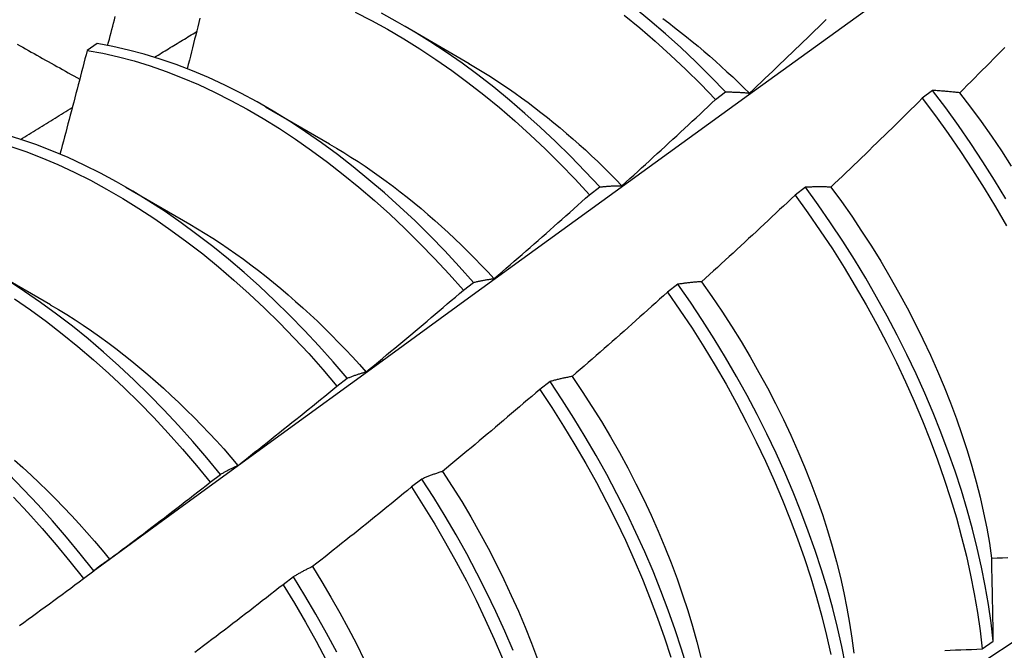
# Model space of a CAD drawing. Header units: inches. Extents: x 10.4 to 91.7, y 6.5 to 62.3.
# Tile 46 of 54: x 83.877 to 84.123, y 31.034 to 31.191. Entities that reach past the tile are written whole.
import ezdxf

# ---------------------------------------------------------------- set-up
doc = ezdxf.new("R2010")
doc.units = ezdxf.units.IN
doc.header["$MEASUREMENT"] = 0
doc.layers.add('Visible Edges(ANSI)', color=7, linetype='Continuous', lineweight=25)

msp = doc.modelspace()

# ---------------------------------------------------------------- linework, layer by layer
at = {"layer": 'Visible Edges(ANSI)'}
for p, q in [((83.97351, 31.1898), (83.98946, 31.18057)), ((83.89677, 31.18548), (83.89425, 31.18381)), ((84.05091, 31.17155), (84.05344, 31.17346)), ((84.10506, 31.17381), (84.1025, 31.17186)), ((83.93871, 31.16976), (83.95466, 31.16053)), ((83.90391, 31.14972), (83.91986, 31.14049)), ((84.01951, 31.14784), (84.02205, 31.14976)), ((84.07334, 31.14969), (84.07077, 31.14774)), ((83.86911, 31.12968), (83.88507, 31.12045)), ((83.98805, 31.12404), (83.99059, 31.12597)), ((84.04154, 31.12551), (84.03897, 31.12355)), ((83.95653, 31.10016), (83.95908, 31.10209)), ((84.00967, 31.10127), (84.00709, 31.09931)), ((83.92495, 31.07619), (83.9275, 31.07813)), ((83.97772, 31.07697), (83.97513, 31.075)), ((83.8933, 31.05215), (83.89586, 31.0541)), ((83.94569, 31.05261), (83.94309, 31.05064)), ((84.11743, 31.03464), (84.1202, 31.0366))]:
    msp.add_line(p, q, dxfattribs=at)
at = {"layer": 'Visible Edges(ANSI)', "flags": 128}
for points in [[(83.89576, 31.05403), (83.91918, 31.0711), (83.94258, 31.08814), (83.96595, 31.10514), (83.98929, 31.1221), (84.0126, 31.13902), (84.03589, 31.15589), (84.05916, 31.17273), (84.0824, 31.18952), (84.10563, 31.20627), (84.12883, 31.22296), (84.15201, 31.23961), (84.17518, 31.25622), (84.19833, 31.27277), (84.22147, 31.28927), (84.24459, 31.30572)], [(84.01658, 30.9651), (84.03887, 30.97963), (84.06113, 30.9942), (84.08335, 31.0088), (84.10553, 31.02344), (84.12766, 31.0381), (84.14976, 31.05279), (84.17182, 31.06751), (84.19383, 31.08226), (84.21581, 31.09703), (84.23774, 31.11183), (84.25964, 31.12665), (84.28149, 31.1415), (84.30331, 31.15637), (84.32509, 31.17125), (84.34682, 31.18616), (84.36852, 31.20109), (84.39017, 31.21604), (84.41179, 31.23101), (84.43337, 31.24599), (84.4549, 31.26098), (84.4764, 31.27599), (84.49786, 31.29102), (84.51928, 31.30605)], [(83.96106, 31.19331), (83.96511, 31.19126), (83.96915, 31.18906), (83.97318, 31.18671), (83.97721, 31.18421), (83.98122, 31.18156), (83.98521, 31.17876), (83.98918, 31.17583), (83.99312, 31.17276), (83.99702, 31.16956), (84.00089, 31.16624), (84.00472, 31.16279), (84.00849, 31.15922), (84.01222, 31.15553), (84.01589, 31.15174), (84.01951, 31.14784)], [(84.02205, 31.14976), (84.01843, 31.15365), (84.01475, 31.15744), (84.01102, 31.16111), (84.00724, 31.16467), (84.00341, 31.16811), (83.99954, 31.17143), (83.99563, 31.17462), (83.99169, 31.17768), (83.98772, 31.1806), (83.98373, 31.18338), (83.97971, 31.18602), (83.97569, 31.18851), (83.97165, 31.19086), (83.96761, 31.19305)], [(84.02815, 31.19262), (84.03205, 31.18941), (84.03592, 31.18607), (84.03974, 31.18262), (84.04352, 31.17904), (84.04724, 31.17535), (84.05091, 31.17155)], [(84.05344, 31.17346), (84.04977, 31.17725), (84.04604, 31.18094), (84.04226, 31.1845), (84.03844, 31.18795), (84.03457, 31.19128), (84.03066, 31.19447)], [(83.89934, 31.18503), (83.89956, 31.18583), (83.89977, 31.18662), (83.89998, 31.18742), (83.90019, 31.18822), (83.9004, 31.18902), (83.90061, 31.18982), (83.90082, 31.19061), (83.90103, 31.19141), (83.90124, 31.19221)], [(83.92235, 31.19181), (83.92209, 31.19076), (83.92183, 31.18971), (83.92157, 31.18866), (83.92131, 31.18762), (83.92104, 31.18657), (83.92078, 31.18552), (83.92052, 31.18447), (83.92025, 31.18343), (83.91999, 31.18238), (83.91973, 31.18133), (83.91946, 31.18028), (83.9192, 31.17923)], [(84.03776, 31.19174), (84.03925, 31.19064), (84.04073, 31.18952), (84.0422, 31.18838), (84.04367, 31.18721), (84.04513, 31.18603), (84.04659, 31.18482), (84.04805, 31.1836), (84.04949, 31.18235), (84.05093, 31.18109), (84.05236, 31.17981), (84.05379, 31.1785), (84.05521, 31.17718), (84.05662, 31.17584), (84.05802, 31.17448), (84.05941, 31.17311)], [(84.05943, 31.17316), (84.06039, 31.17406), (84.06135, 31.17497), (84.0623, 31.17588), (84.06326, 31.17679), (84.06422, 31.1777), (84.06518, 31.17861), (84.06613, 31.17953), (84.06709, 31.18044), (84.06804, 31.18135), (84.06899, 31.18227), (84.06995, 31.18318), (84.0709, 31.1841), (84.07185, 31.18502), (84.0728, 31.18594), (84.07375, 31.18685), (84.0747, 31.18777), (84.07565, 31.1887), (84.07659, 31.18962), (84.07754, 31.19054), (84.07848, 31.19146)], [(83.91105, 31.1821), (83.91148, 31.18236), (83.91192, 31.18263), (83.91236, 31.1829), (83.91279, 31.18316), (83.91323, 31.18343), (83.91367, 31.18369), (83.9141, 31.18396), (83.91454, 31.18422), (83.91497, 31.18449), (83.91541, 31.18476), (83.91585, 31.18502), (83.91628, 31.18529), (83.91672, 31.18555), (83.91716, 31.18582), (83.91759, 31.18608), (83.91803, 31.18635), (83.91847, 31.18662), (83.9189, 31.18688), (83.91934, 31.18715), (83.91977, 31.18741), (83.92021, 31.18768), (83.92065, 31.18794), (83.92108, 31.18821), (83.92152, 31.18847)], [(83.87679, 31.18536), (83.87749, 31.18496), (83.8782, 31.18457), (83.8789, 31.18417), (83.87961, 31.18378), (83.88031, 31.18338), (83.88102, 31.18299), (83.88172, 31.18259), (83.88243, 31.18219), (83.88314, 31.1818), (83.88385, 31.1814), (83.88455, 31.181), (83.88526, 31.18061), (83.88597, 31.18021), (83.88668, 31.17981), (83.88739, 31.17942), (83.88811, 31.17902), (83.88882, 31.17862), (83.88953, 31.17822), (83.89024, 31.17783), (83.89095, 31.17743), (83.89167, 31.17703), (83.89238, 31.17663)], [(83.99059, 31.12597), (83.98704, 31.12995), (83.98341, 31.13384), (83.97973, 31.13762), (83.976, 31.14129), (83.97221, 31.14484), (83.96838, 31.14827), (83.96451, 31.15158), (83.9606, 31.15477), (83.95666, 31.15782), (83.95269, 31.16073), (83.94869, 31.1635), (83.94468, 31.16613), (83.94065, 31.16862), (83.93661, 31.17095), (83.93257, 31.17313), (83.92853, 31.17516), (83.92449, 31.17702), (83.92047, 31.17873), (83.91645, 31.18027), (83.91246, 31.18165), (83.90849, 31.18286), (83.90455, 31.1839), (83.90064, 31.18478), (83.89677, 31.18548)], [(83.89425, 31.18381), (83.89397, 31.18273), (83.89369, 31.18166), (83.89341, 31.18058), (83.89313, 31.17951), (83.89285, 31.17843), (83.89257, 31.17735), (83.89229, 31.17627), (83.89201, 31.1752), (83.89173, 31.17412), (83.89144, 31.17304), (83.89116, 31.17197), (83.89088, 31.17089), (83.89059, 31.16981), (83.89031, 31.16874), (83.89002, 31.16766), (83.88974, 31.16658), (83.88945, 31.1655), (83.88916, 31.16443), (83.88888, 31.16335), (83.88859, 31.16227), (83.8883, 31.1612), (83.88801, 31.16012), (83.88772, 31.15904), (83.88743, 31.15796)], [(83.89425, 31.18381), (83.89812, 31.1831), (83.90203, 31.18221), (83.90598, 31.18116), (83.90995, 31.17993), (83.91395, 31.17854), (83.91796, 31.17699), (83.92199, 31.17527), (83.92603, 31.17339), (83.93007, 31.17135), (83.93411, 31.16916), (83.93815, 31.16681), (83.94217, 31.16432), (83.94618, 31.16168), (83.95018, 31.15889), (83.95415, 31.15597), (83.95809, 31.15291), (83.96199, 31.14972), (83.96586, 31.1464), (83.96969, 31.14296), (83.97347, 31.13939), (83.9772, 31.13571), (83.98088, 31.13193), (83.9845, 31.12803), (83.98805, 31.12404)], [(84.12305, 31.18451), (84.12212, 31.18357), (84.12119, 31.18263), (84.12025, 31.18168), (84.11932, 31.18074), (84.11839, 31.1798), (84.11745, 31.17886), (84.11652, 31.17792), (84.11558, 31.17698), (84.11464, 31.17605), (84.11371, 31.17511), (84.11277, 31.17417), (84.11183, 31.17324)], [(83.98945, 31.18051), (83.9911, 31.17954), (83.99274, 31.17854), (83.99439, 31.17752), (83.99603, 31.17646), (83.99767, 31.17538), (83.9993, 31.17427), (84.00093, 31.17314), (84.00256, 31.17198), (84.00418, 31.17079), (84.00579, 31.16957), (84.0074, 31.16833), (84.009, 31.16707), (84.0106, 31.16578), (84.01219, 31.16447), (84.01377, 31.16313), (84.01535, 31.16177), (84.01691, 31.16039), (84.01847, 31.15898), (84.02002, 31.15755), (84.02155, 31.1561), (84.02308, 31.15462), (84.0246, 31.15313), (84.0261, 31.15161), (84.0276, 31.15007)], [(84.05344, 31.17346), (84.05369, 31.17346), (84.05393, 31.17346), (84.05417, 31.17345), (84.05442, 31.17345), (84.05466, 31.17345), (84.05491, 31.17344), (84.05515, 31.17343), (84.0554, 31.17343), (84.05564, 31.17342), (84.05589, 31.17341), (84.05614, 31.1734), (84.05639, 31.17338), (84.05664, 31.17337), (84.05689, 31.17336), (84.05714, 31.17334), (84.05739, 31.17332), (84.05764, 31.17331), (84.0579, 31.17329), (84.05815, 31.17327), (84.0584, 31.17325), (84.05866, 31.17323), (84.05891, 31.17321), (84.05917, 31.17318), (84.05943, 31.17316)], [(84.11183, 31.17324), (84.11154, 31.17327), (84.11125, 31.17331), (84.11096, 31.17334), (84.11067, 31.17337), (84.11039, 31.1734), (84.1101, 31.17343), (84.10981, 31.17346), (84.10953, 31.17349), (84.10924, 31.17351), (84.10896, 31.17354), (84.10867, 31.17357), (84.10839, 31.17359), (84.10811, 31.17361), (84.10783, 31.17364), (84.10755, 31.17366), (84.10727, 31.17368), (84.10699, 31.1737), (84.10671, 31.17372), (84.10643, 31.17373), (84.10616, 31.17375), (84.10588, 31.17377), (84.10561, 31.17378), (84.10533, 31.17379), (84.10506, 31.17381)], [(84.12335, 31.14679), (84.12053, 31.15144), (84.11762, 31.15604), (84.11461, 31.16058), (84.11151, 31.16506), (84.10833, 31.16947), (84.10506, 31.17381)], [(84.11181, 31.1732), (84.11451, 31.16967), (84.11715, 31.16607), (84.11973, 31.16243), (84.12223, 31.15873), (84.12466, 31.15499)], [(84.0276, 31.15008), (84.02858, 31.15097), (84.02956, 31.15185), (84.03054, 31.15274), (84.03152, 31.15362), (84.0325, 31.15451), (84.03347, 31.1554), (84.03445, 31.15629), (84.03542, 31.15718), (84.0364, 31.15807), (84.03737, 31.15896), (84.03834, 31.15986), (84.03931, 31.16075), (84.04028, 31.16165), (84.04125, 31.16254), (84.04222, 31.16344), (84.04319, 31.16434), (84.04416, 31.16523), (84.04512, 31.16613), (84.04609, 31.16703), (84.04706, 31.16794), (84.04802, 31.16884), (84.04898, 31.16974), (84.04995, 31.17064), (84.05091, 31.17155)], [(84.1025, 31.17186), (84.10156, 31.17093), (84.10061, 31.17), (84.09967, 31.16907), (84.09873, 31.16814), (84.09778, 31.16721), (84.09683, 31.16628), (84.09589, 31.16535), (84.09494, 31.16443), (84.09399, 31.1635), (84.09304, 31.16258), (84.09209, 31.16165), (84.09114, 31.16073), (84.09019, 31.15981), (84.08924, 31.15889), (84.08829, 31.15797), (84.08734, 31.15705), (84.08638, 31.15613), (84.08543, 31.15521), (84.08447, 31.1543), (84.08352, 31.15338), (84.08256, 31.15247), (84.0816, 31.15155), (84.08064, 31.15064), (84.07968, 31.14973)], [(84.1025, 31.17186), (84.10576, 31.16752), (84.10894, 31.16311), (84.11203, 31.15862), (84.11503, 31.15407), (84.11794, 31.14947), (84.12075, 31.14481), (84.12346, 31.14011)], [(83.87762, 31.16162), (83.87815, 31.16195), (83.87869, 31.16228), (83.87923, 31.16261), (83.87977, 31.16294), (83.8803, 31.16327), (83.88084, 31.1636), (83.88138, 31.16394), (83.88192, 31.16427), (83.88246, 31.1646), (83.88299, 31.16493), (83.88353, 31.16526), (83.88407, 31.16559), (83.88461, 31.16592), (83.88514, 31.16625), (83.88568, 31.16658), (83.88622, 31.16691), (83.88676, 31.16724), (83.88729, 31.16757), (83.88783, 31.1679), (83.88837, 31.16823), (83.88891, 31.16856), (83.88945, 31.16889), (83.88998, 31.16922), (83.89052, 31.16955)], [(83.95908, 31.10209), (83.95558, 31.10617), (83.95202, 31.11015), (83.9484, 31.11403), (83.94472, 31.1178), (83.94098, 31.12146), (83.93719, 31.12501), (83.93336, 31.12844), (83.92948, 31.13174), (83.92557, 31.13491), (83.92162, 31.13795), (83.91765, 31.14086), (83.91365, 31.14362), (83.90964, 31.14625), (83.90561, 31.14872), (83.90158, 31.15104), (83.89753, 31.15322), (83.89349, 31.15523), (83.88946, 31.15709), (83.88543, 31.15879), (83.88142, 31.16032), (83.87743, 31.16169), (83.87346, 31.16289)], [(83.87492, 31.15997), (83.87891, 31.15859), (83.88292, 31.15704), (83.88695, 31.15533), (83.89099, 31.15347), (83.89503, 31.15144), (83.89907, 31.14925), (83.90311, 31.14692), (83.90713, 31.14443), (83.91115, 31.1418), (83.91514, 31.13902), (83.91911, 31.13611), (83.92305, 31.13306), (83.92696, 31.12987), (83.93084, 31.12656), (83.93467, 31.12312), (83.93845, 31.11957), (83.94219, 31.1159), (83.94586, 31.11212), (83.94948, 31.10823), (83.95304, 31.10424), (83.95653, 31.10016)], [(83.95467, 31.16047), (83.95645, 31.15942), (83.95823, 31.15834), (83.96001, 31.15723), (83.96179, 31.15608), (83.96356, 31.15491), (83.96532, 31.1537), (83.96708, 31.15246), (83.96884, 31.15119), (83.97059, 31.14988), (83.97233, 31.14855), (83.97407, 31.14719), (83.97579, 31.14579), (83.97751, 31.14437), (83.97922, 31.14292), (83.98092, 31.14143), (83.98261, 31.13992), (83.98429, 31.13839), (83.98595, 31.13682), (83.98761, 31.13523), (83.98926, 31.13361), (83.99089, 31.13197), (83.99251, 31.1303), (83.99411, 31.12861), (83.99571, 31.1269)], [(84.02205, 31.14976), (84.02227, 31.14978), (84.0225, 31.14981), (84.02272, 31.14983), (84.02295, 31.14985), (84.02318, 31.14987), (84.0234, 31.14989), (84.02363, 31.14991), (84.02386, 31.14993), (84.02409, 31.14995), (84.02432, 31.14997), (84.02455, 31.14998), (84.02478, 31.14999), (84.02501, 31.15001), (84.02525, 31.15002), (84.02548, 31.15003), (84.02571, 31.15004), (84.02595, 31.15005), (84.02618, 31.15006), (84.02642, 31.15006), (84.02665, 31.15007), (84.02689, 31.15007), (84.02713, 31.15008), (84.02737, 31.15008), (84.0276, 31.15008)], [(84.07968, 31.14973), (84.07941, 31.14974), (84.07914, 31.14975), (84.07887, 31.14975), (84.0786, 31.14976), (84.07833, 31.14977), (84.07806, 31.14977), (84.07779, 31.14977), (84.07752, 31.14978), (84.07726, 31.14978), (84.07699, 31.14978), (84.07672, 31.14978), (84.07646, 31.14978), (84.07619, 31.14978), (84.07593, 31.14977), (84.07567, 31.14977), (84.07541, 31.14977), (84.07515, 31.14976), (84.07488, 31.14975), (84.07462, 31.14975), (84.07437, 31.14974), (84.07411, 31.14973), (84.07385, 31.14972), (84.07359, 31.1497), (84.07334, 31.14969)], [(84.1202, 31.0366), (84.11967, 31.04111), (84.11901, 31.04569), (84.11821, 31.05032), (84.11728, 31.055), (84.11621, 31.05972), (84.11502, 31.06448), (84.1137, 31.06927), (84.11225, 31.07409), (84.11067, 31.07893), (84.10897, 31.08378), (84.10714, 31.08863), (84.1052, 31.09349), (84.10313, 31.09835), (84.10095, 31.10319), (84.09866, 31.10801), (84.09625, 31.11282), (84.09374, 31.11759), (84.09111, 31.12233), (84.08839, 31.12702), (84.08557, 31.13168), (84.08264, 31.13627), (84.07963, 31.14081), (84.07653, 31.14529), (84.07334, 31.14969)], [(84.07968, 31.14972), (84.08231, 31.14613), (84.08488, 31.14248), (84.08737, 31.13878), (84.08979, 31.13503), (84.09214, 31.13124), (84.0944, 31.12741), (84.09659, 31.12355), (84.0987, 31.11966), (84.10072, 31.11574), (84.10266, 31.11181), (84.10451, 31.10786), (84.10627, 31.1039), (84.10795, 31.09993), (84.10952, 31.09597), (84.111, 31.09201), (84.11239, 31.08805), (84.11367, 31.08411), (84.11486, 31.08019), (84.11594, 31.07629), (84.11691, 31.07242), (84.11778, 31.06858), (84.11855, 31.06477), (84.11921, 31.061), (84.11976, 31.05728)], [(83.99574, 31.12693), (83.99674, 31.12779), (83.99773, 31.12865), (83.99873, 31.12951), (83.99973, 31.13037), (84.00073, 31.13124), (84.00172, 31.1321), (84.00271, 31.13297), (84.00371, 31.13384), (84.0047, 31.13471), (84.00569, 31.13558), (84.00669, 31.13645), (84.00768, 31.13732), (84.00867, 31.13819), (84.00966, 31.13906), (84.01064, 31.13994), (84.01163, 31.14081), (84.01262, 31.14169), (84.01361, 31.14256), (84.01459, 31.14344), (84.01558, 31.14432), (84.01656, 31.1452), (84.01754, 31.14608), (84.01853, 31.14696), (84.01951, 31.14784)], [(84.07077, 31.14774), (84.06981, 31.14683), (84.06884, 31.14592), (84.06788, 31.14502), (84.06692, 31.14411), (84.06595, 31.1432), (84.06499, 31.1423), (84.06402, 31.14139), (84.06305, 31.14049), (84.06208, 31.13959), (84.06111, 31.13869), (84.06015, 31.13779), (84.05918, 31.13689), (84.0582, 31.13599), (84.05723, 31.13509), (84.05626, 31.13419), (84.05529, 31.1333), (84.05431, 31.1324), (84.05334, 31.13151), (84.05236, 31.13061), (84.05139, 31.12972), (84.05041, 31.12883), (84.04943, 31.12794), (84.04845, 31.12705), (84.04747, 31.12616)], [(84.07077, 31.14774), (84.07395, 31.14333), (84.07705, 31.13885), (84.08006, 31.13431), (84.08297, 31.1297), (84.08579, 31.12505), (84.08851, 31.12035), (84.09112, 31.11561), (84.09363, 31.11083), (84.09602, 31.10603), (84.09831, 31.1012), (84.10048, 31.09636), (84.10254, 31.0915), (84.10448, 31.08664), (84.10629, 31.08179), (84.10798, 31.07694), (84.10955, 31.0721), (84.11099, 31.06729), (84.1123, 31.0625), (84.11349, 31.05774), (84.11454, 31.05302), (84.11546, 31.04834), (84.11625, 31.04372), (84.1169, 31.03915), (84.11743, 31.03464)], [(83.91987, 31.14047), (83.92178, 31.13934), (83.9237, 31.13818), (83.92561, 31.13697), (83.92752, 31.13572), (83.92942, 31.13444), (83.93132, 31.13312), (83.93321, 31.13176), (83.93509, 31.13036), (83.93697, 31.12893), (83.93884, 31.12746), (83.9407, 31.12596), (83.94255, 31.12443), (83.94439, 31.12286), (83.94622, 31.12126), (83.94804, 31.11963), (83.94985, 31.11797), (83.95164, 31.11628), (83.95342, 31.11456), (83.95519, 31.11281), (83.95694, 31.11103), (83.95868, 31.10922), (83.96041, 31.10739), (83.96211, 31.10553), (83.9638, 31.10365)], [(83.9275, 31.07813), (83.92407, 31.08229), (83.92058, 31.08637), (83.91701, 31.09034), (83.91338, 31.09421), (83.9097, 31.09798), (83.90596, 31.10164), (83.90216, 31.10518), (83.89833, 31.1086), (83.89445, 31.11189), (83.89054, 31.11506), (83.88659, 31.11809), (83.88262, 31.12099), (83.87862, 31.12374), (83.8746, 31.12636)], [(83.99059, 31.12597), (83.9908, 31.12602), (83.99101, 31.12607), (83.99122, 31.12612), (83.99143, 31.12617), (83.99164, 31.12622), (83.99185, 31.12626), (83.99206, 31.12631), (83.99227, 31.12635), (83.99248, 31.1264), (83.99269, 31.12644), (83.99291, 31.12648), (83.99312, 31.12652), (83.99334, 31.12656), (83.99355, 31.1266), (83.99377, 31.12664), (83.99398, 31.12667), (83.9942, 31.12671), (83.99442, 31.12674), (83.99464, 31.12678), (83.99486, 31.12681), (83.99508, 31.12684), (83.9953, 31.12687), (83.99552, 31.1269), (83.99574, 31.12693)], [(84.04747, 31.12616), (84.04722, 31.12615), (84.04696, 31.12613), (84.04671, 31.12611), (84.04646, 31.12609), (84.04621, 31.12607), (84.04595, 31.12605), (84.0457, 31.12603), (84.04545, 31.12601), (84.0452, 31.12598), (84.04495, 31.12596), (84.04471, 31.12593), (84.04446, 31.12591), (84.04421, 31.12588), (84.04396, 31.12585), (84.04372, 31.12582), (84.04347, 31.12579), (84.04323, 31.12576), (84.04299, 31.12573), (84.04274, 31.12569), (84.0425, 31.12566), (84.04226, 31.12562), (84.04202, 31.12559), (84.04178, 31.12555), (84.04154, 31.12551)], [(84.04744, 31.12615), (84.05001, 31.12249), (84.05251, 31.11879), (84.05493, 31.11504), (84.05729, 31.11125), (84.05956, 31.10742), (84.06176, 31.10356), (84.06388, 31.09968), (84.06591, 31.09577), (84.06786, 31.09184), (84.06971, 31.08789), (84.07148, 31.08394), (84.07315, 31.07998), (84.07472, 31.07602), (84.07619, 31.07206), (84.07757, 31.06811), (84.07884, 31.06417), (84.08002, 31.06025), (84.08109, 31.05635), (84.08206, 31.05247), (84.08293, 31.04862), (84.0837, 31.04481), (84.08437, 31.04104), (84.08493, 31.03731), (84.08539, 31.03362)], [(83.96382, 31.10369), (83.96484, 31.10453), (83.96586, 31.10537), (83.96687, 31.10621), (83.96789, 31.10705), (83.9689, 31.10789), (83.96992, 31.10873), (83.97093, 31.10957), (83.97195, 31.11042), (83.97296, 31.11126), (83.97397, 31.11211), (83.97498, 31.11295), (83.97599, 31.1138), (83.977, 31.11465), (83.97801, 31.1155), (83.97901, 31.11635), (83.98002, 31.1172), (83.98103, 31.11805), (83.98203, 31.1189), (83.98304, 31.11976), (83.98404, 31.12061), (83.98504, 31.12147), (83.98605, 31.12232), (83.98705, 31.12318), (83.98805, 31.12404)], [(84.08336, 31.03055), (84.08242, 31.03524), (84.08135, 31.03996), (84.08015, 31.04472), (84.07882, 31.04952), (84.07736, 31.05434), (84.07578, 31.05917), (84.07407, 31.06402), (84.07223, 31.06888), (84.07028, 31.07374), (84.06821, 31.07859), (84.06602, 31.08344), (84.06372, 31.08826), (84.06131, 31.09306), (84.05878, 31.09783), (84.05616, 31.10257), (84.05343, 31.10726), (84.0506, 31.11191), (84.04767, 31.1165), (84.04465, 31.12104), (84.04154, 31.12551)], [(83.87611, 31.12192), (83.88011, 31.11915), (83.88408, 31.11625), (83.88802, 31.1132), (83.89193, 31.11003), (83.89581, 31.10672), (83.89964, 31.10329), (83.90343, 31.09974), (83.90717, 31.09608), (83.91085, 31.0923), (83.91447, 31.08842), (83.91803, 31.08444), (83.92153, 31.08036), (83.92495, 31.07619)], [(84.03897, 31.12355), (84.03799, 31.12267), (84.037, 31.12178), (84.03602, 31.1209), (84.03504, 31.12002), (84.03405, 31.11913), (84.03307, 31.11825), (84.03208, 31.11737), (84.03109, 31.11649), (84.0301, 31.11561), (84.02912, 31.11474), (84.02813, 31.11386), (84.02714, 31.11298), (84.02615, 31.11211), (84.02515, 31.11123), (84.02416, 31.11036), (84.02317, 31.10949), (84.02218, 31.10862), (84.02118, 31.10775), (84.02019, 31.10688), (84.01919, 31.10601), (84.01819, 31.10514), (84.0172, 31.10427), (84.0162, 31.10341), (84.0152, 31.10254)], [(84.03897, 31.12355), (84.04207, 31.11908), (84.04508, 31.11454), (84.048, 31.10994), (84.05083, 31.10529), (84.05355, 31.10059), (84.05617, 31.09585), (84.05868, 31.09108), (84.06109, 31.08627), (84.06338, 31.08145), (84.06556, 31.07661), (84.06762, 31.07175), (84.06957, 31.06689), (84.07139, 31.06204), (84.07309, 31.05719), (84.07466, 31.05235), (84.07611, 31.04753), (84.07743, 31.04274), (84.07862, 31.03798), (84.07968, 31.03326)], [(83.88505, 31.12042), (83.88711, 31.1192), (83.88916, 31.11794), (83.89121, 31.11664), (83.89325, 31.11529), (83.89529, 31.1139), (83.89732, 31.11246), (83.89935, 31.11099), (83.90136, 31.10948), (83.90337, 31.10793), (83.90537, 31.10633), (83.90735, 31.1047), (83.90933, 31.10304), (83.91129, 31.10133), (83.91324, 31.09959), (83.91518, 31.09782), (83.9171, 31.09601), (83.91901, 31.09417), (83.9209, 31.09229), (83.92277, 31.09038), (83.92463, 31.08844), (83.92646, 31.08647), (83.92828, 31.08447), (83.93008, 31.08244), (83.93185, 31.08038)], [(83.95908, 31.10209), (83.95927, 31.10217), (83.95946, 31.10225), (83.95965, 31.10232), (83.95985, 31.1024), (83.96004, 31.10247), (83.96023, 31.10255), (83.96043, 31.10262), (83.96062, 31.10269), (83.96082, 31.10276), (83.96102, 31.10283), (83.96121, 31.1029), (83.96141, 31.10297), (83.96161, 31.10303), (83.96181, 31.1031), (83.96201, 31.10316), (83.9622, 31.10323), (83.96241, 31.10329), (83.96261, 31.10335), (83.96281, 31.10341), (83.96301, 31.10347), (83.96321, 31.10353), (83.96341, 31.10358), (83.96362, 31.10364), (83.96382, 31.10369)], [(84.0152, 31.10254), (84.01496, 31.1025), (84.01472, 31.10246), (84.01449, 31.10241), (84.01425, 31.10237), (84.01402, 31.10232), (84.01378, 31.10228), (84.01355, 31.10223), (84.01331, 31.10218), (84.01308, 31.10213), (84.01285, 31.10208), (84.01262, 31.10203), (84.01239, 31.10198), (84.01216, 31.10192), (84.01193, 31.10187), (84.0117, 31.10181), (84.01147, 31.10176), (84.01124, 31.1017), (84.01102, 31.10164), (84.01079, 31.10158), (84.01056, 31.10152), (84.01034, 31.10146), (84.01012, 31.1014), (84.00989, 31.10133), (84.00967, 31.10127)], [(84.01517, 31.10251), (84.01768, 31.09881), (84.02011, 31.09507), (84.02247, 31.09129), (84.02475, 31.08747), (84.02695, 31.08361), (84.02906, 31.07973), (84.03109, 31.07582), (84.03303, 31.07189), (84.03487, 31.06795), (84.03663, 31.06399), (84.03829, 31.06003), (84.03986, 31.05606), (84.04133, 31.0521), (84.04271, 31.04815), (84.04399, 31.0442), (84.04517, 31.04028), (84.04626, 31.03637), (84.04724, 31.03249)], [(83.93186, 31.08039), (83.93289, 31.0812), (83.93393, 31.08202), (83.93496, 31.08283), (83.936, 31.08365), (83.93703, 31.08446), (83.93806, 31.08528), (83.9391, 31.0861), (83.94013, 31.08692), (83.94116, 31.08774), (83.94219, 31.08856), (83.94322, 31.08938), (83.94425, 31.09021), (83.94527, 31.09103), (83.9463, 31.09185), (83.94733, 31.09268), (83.94835, 31.09351), (83.94938, 31.09434), (83.9504, 31.09516), (83.95142, 31.09599), (83.95245, 31.09682), (83.95347, 31.09766), (83.95449, 31.09849), (83.95551, 31.09932), (83.95653, 31.10016)], [(84.00709, 31.09931), (84.00609, 31.09844), (84.00509, 31.09758), (84.00408, 31.09672), (84.00308, 31.09586), (84.00208, 31.09501), (84.00107, 31.09415), (84.00007, 31.09329), (83.99906, 31.09244), (83.99805, 31.09158), (83.99704, 31.09073), (83.99603, 31.08987), (83.99503, 31.08902), (83.99402, 31.08817), (83.993, 31.08732), (83.99199, 31.08647), (83.99098, 31.08562), (83.98997, 31.08478), (83.98895, 31.08393), (83.98794, 31.08309), (83.98692, 31.08224), (83.98591, 31.0814), (83.98489, 31.08056), (83.98387, 31.07971), (83.98286, 31.07887)], [(84.00709, 31.09931), (84.01011, 31.09477), (84.01303, 31.09018), (84.01586, 31.08553), (84.01859, 31.08083), (84.02122, 31.07609), (84.02374, 31.07132), (84.02615, 31.06652), (84.02845, 31.0617), (84.03063, 31.05685), (84.0327, 31.052), (84.03465, 31.04714), (84.03649, 31.04229), (84.03819, 31.03743), (84.03977, 31.0326)], [(84.04394, 31.02976), (84.04247, 31.03458), (84.04088, 31.03942), (84.03916, 31.04427), (84.03732, 31.04913), (84.03536, 31.05399), (84.03328, 31.05884), (84.03109, 31.06368), (84.02878, 31.06851), (84.02636, 31.07331), (84.02383, 31.07808), (84.0212, 31.08281), (84.01846, 31.0875), (84.01563, 31.09215), (84.01269, 31.09674), (84.00967, 31.10127)], [(83.8761, 31.08168), (83.87818, 31.07984), (83.88025, 31.07795), (83.88229, 31.07602), (83.88432, 31.07405), (83.88633, 31.07204), (83.88832, 31.06999), (83.89029, 31.06791), (83.89224, 31.06579), (83.89416, 31.06364), (83.89607, 31.06146), (83.89795, 31.05924), (83.8998, 31.05699)], [(83.9275, 31.07813), (83.92768, 31.07824), (83.92785, 31.07834), (83.92803, 31.07845), (83.92821, 31.07855), (83.92838, 31.07865), (83.92856, 31.07875), (83.92874, 31.07885), (83.92892, 31.07895), (83.9291, 31.07905), (83.92928, 31.07915), (83.92946, 31.07924), (83.92964, 31.07934), (83.92982, 31.07943), (83.93, 31.07952), (83.93019, 31.07962), (83.93037, 31.07971), (83.93055, 31.0798), (83.93074, 31.07988), (83.93092, 31.07997), (83.93111, 31.08006), (83.9313, 31.08014), (83.93148, 31.08022), (83.93167, 31.08031), (83.93186, 31.08039)], [(83.89586, 31.0541), (83.8925, 31.05834), (83.88907, 31.0625), (83.88557, 31.06657), (83.882, 31.07053), (83.87837, 31.0744), (83.87468, 31.07816)], [(83.98286, 31.07887), (83.98264, 31.07881), (83.98241, 31.07874), (83.98219, 31.07867), (83.98197, 31.0786), (83.98176, 31.07852), (83.98154, 31.07845), (83.98132, 31.07838), (83.9811, 31.0783), (83.98089, 31.07823), (83.98067, 31.07815), (83.98046, 31.07807), (83.98024, 31.07799), (83.98003, 31.07791), (83.97981, 31.07783), (83.9796, 31.07775), (83.97939, 31.07767), (83.97918, 31.07758), (83.97897, 31.0775), (83.97876, 31.07741), (83.97855, 31.07733), (83.97834, 31.07724), (83.97813, 31.07715), (83.97793, 31.07706), (83.97772, 31.07697)], [(83.98285, 31.07887), (83.98528, 31.07513), (83.98763, 31.07134), (83.9899, 31.06752), (83.99209, 31.06366), (83.9942, 31.05977), (83.99622, 31.05586), (83.99816, 31.05192), (84.00001, 31.04798), (84.00177, 31.04402), (84.00345, 31.04005), (84.00502, 31.03608), (84.00651, 31.03212)], [(83.89984, 31.05702), (83.90089, 31.0578), (83.90195, 31.05859), (83.903, 31.05938), (83.90405, 31.06017), (83.9051, 31.06097), (83.90615, 31.06176), (83.9072, 31.06255), (83.90825, 31.06335), (83.9093, 31.06414), (83.91035, 31.06494), (83.9114, 31.06574), (83.91244, 31.06654), (83.91349, 31.06734), (83.91453, 31.06814), (83.91558, 31.06894), (83.91662, 31.06974), (83.91767, 31.07054), (83.91871, 31.07135), (83.91975, 31.07215), (83.92079, 31.07296), (83.92183, 31.07377), (83.92287, 31.07457), (83.92391, 31.07538), (83.92495, 31.07619)], [(83.97513, 31.075), (83.97411, 31.07416), (83.97309, 31.07333), (83.97207, 31.07249), (83.97105, 31.07166), (83.97002, 31.07082), (83.969, 31.06999), (83.96797, 31.06916), (83.96695, 31.06833), (83.96592, 31.0675), (83.9649, 31.06667), (83.96387, 31.06584), (83.96284, 31.06501), (83.96181, 31.06419), (83.96078, 31.06336), (83.95975, 31.06254), (83.95872, 31.06171), (83.95769, 31.06089), (83.95665, 31.06007), (83.95562, 31.05925), (83.95459, 31.05843), (83.95355, 31.05761), (83.95252, 31.05679), (83.95148, 31.05598), (83.95044, 31.05516)], [(83.97513, 31.075), (83.97806, 31.07041), (83.9809, 31.06576), (83.98363, 31.06107), (83.98627, 31.05634), (83.98879, 31.05157), (83.99121, 31.04677), (83.99352, 31.04194), (83.99571, 31.0371), (83.99779, 31.03225)], [(84.00044, 31.03424), (83.99836, 31.03909), (83.99616, 31.04393), (83.99384, 31.04875), (83.99142, 31.05355), (83.98888, 31.05832), (83.98624, 31.06305), (83.9835, 31.06774), (83.98066, 31.07238), (83.97772, 31.07697)], [(83.87583, 31.07249), (83.87946, 31.06862), (83.88303, 31.06464), (83.88652, 31.06057), (83.88995, 31.0564), (83.8933, 31.05215)], [(84.1198, 31.05725), (84.12113, 31.05731), (84.12246, 31.05737), (84.12379, 31.05743)], [(83.89586, 31.0541), (83.89602, 31.05423), (83.89618, 31.05437), (83.89634, 31.0545), (83.8965, 31.05463), (83.89666, 31.05476), (83.89682, 31.05489), (83.89699, 31.05501), (83.89715, 31.05514), (83.89731, 31.05527), (83.89748, 31.05539), (83.89764, 31.05551), (83.89781, 31.05564), (83.89798, 31.05576), (83.89814, 31.05588), (83.89831, 31.056), (83.89848, 31.05611), (83.89865, 31.05623), (83.89881, 31.05635), (83.89898, 31.05646), (83.89915, 31.05657), (83.89932, 31.05669), (83.89949, 31.0568), (83.89967, 31.05691), (83.89984, 31.05702)], [(83.95044, 31.05516), (83.95024, 31.05507), (83.95003, 31.05497), (83.94983, 31.05487), (83.94963, 31.05478), (83.94942, 31.05468), (83.94922, 31.05458), (83.94902, 31.05448), (83.94882, 31.05438), (83.94862, 31.05427), (83.94842, 31.05417), (83.94822, 31.05407), (83.94802, 31.05396), (83.94782, 31.05385), (83.94762, 31.05375), (83.94743, 31.05364), (83.94723, 31.05353), (83.94704, 31.05342), (83.94684, 31.05331), (83.94665, 31.05319), (83.94645, 31.05308), (83.94626, 31.05296), (83.94607, 31.05285), (83.94588, 31.05273), (83.94569, 31.05261)], [(83.9504, 31.05515), (83.95276, 31.05136), (83.95503, 31.04753), (83.95723, 31.04367), (83.95935, 31.03979), (83.96139, 31.03587), (83.96334, 31.03194)], [(84.1202, 31.0366), (84.12019, 31.03747), (84.12017, 31.03834), (84.12016, 31.03921), (84.12014, 31.04008), (84.12013, 31.04094), (84.12011, 31.04181), (84.12009, 31.04268), (84.12008, 31.04354), (84.12006, 31.0444), (84.12005, 31.04527), (84.12003, 31.04613), (84.12001, 31.04699), (84.12, 31.04785), (84.11998, 31.04871), (84.11996, 31.04957), (84.11994, 31.05042), (84.11993, 31.05128), (84.11991, 31.05214), (84.11989, 31.05299), (84.11987, 31.05384), (84.11986, 31.0547), (84.11984, 31.05555), (84.11982, 31.0564), (84.1198, 31.05725)], [(83.95647, 31.03379), (83.95393, 31.03856), (83.95128, 31.04329), (83.94853, 31.04798), (83.94569, 31.05261)], [(83.87738, 31.04048), (83.87845, 31.04125), (83.87952, 31.04202), (83.88058, 31.0428), (83.88164, 31.04357), (83.88271, 31.04435), (83.88377, 31.04512), (83.88483, 31.0459), (83.88589, 31.04668), (83.88695, 31.04746), (83.88801, 31.04824), (83.88907, 31.04902), (83.89013, 31.0498), (83.89119, 31.05058), (83.89224, 31.05137), (83.8933, 31.05215)], [(83.94309, 31.05064), (83.94206, 31.04983), (83.94102, 31.04902), (83.93997, 31.04821), (83.93893, 31.0474), (83.93789, 31.04659), (83.93685, 31.04578), (83.9358, 31.04498), (83.93476, 31.04417), (83.93372, 31.04336), (83.93267, 31.04256), (83.93162, 31.04176), (83.93058, 31.04096), (83.92953, 31.04015), (83.92848, 31.03935), (83.92743, 31.03856), (83.92638, 31.03776), (83.92533, 31.03696), (83.92428, 31.03616), (83.92323, 31.03537), (83.92218, 31.03457), (83.92112, 31.03378)], [(83.94309, 31.05064), (83.94593, 31.046), (83.94868, 31.04131), (83.95131, 31.03658), (83.95385, 31.03181)], [(84.1081, 31.03428), (84.10943, 31.03433), (84.11077, 31.03437), (84.1121, 31.03443), (84.11343, 31.03448), (84.11476, 31.03453), (84.11609, 31.03458), (84.11743, 31.03464)]]:
    msp.add_lwpolyline(points, dxfattribs=at)

doc.saveas('drawing.dxf')
